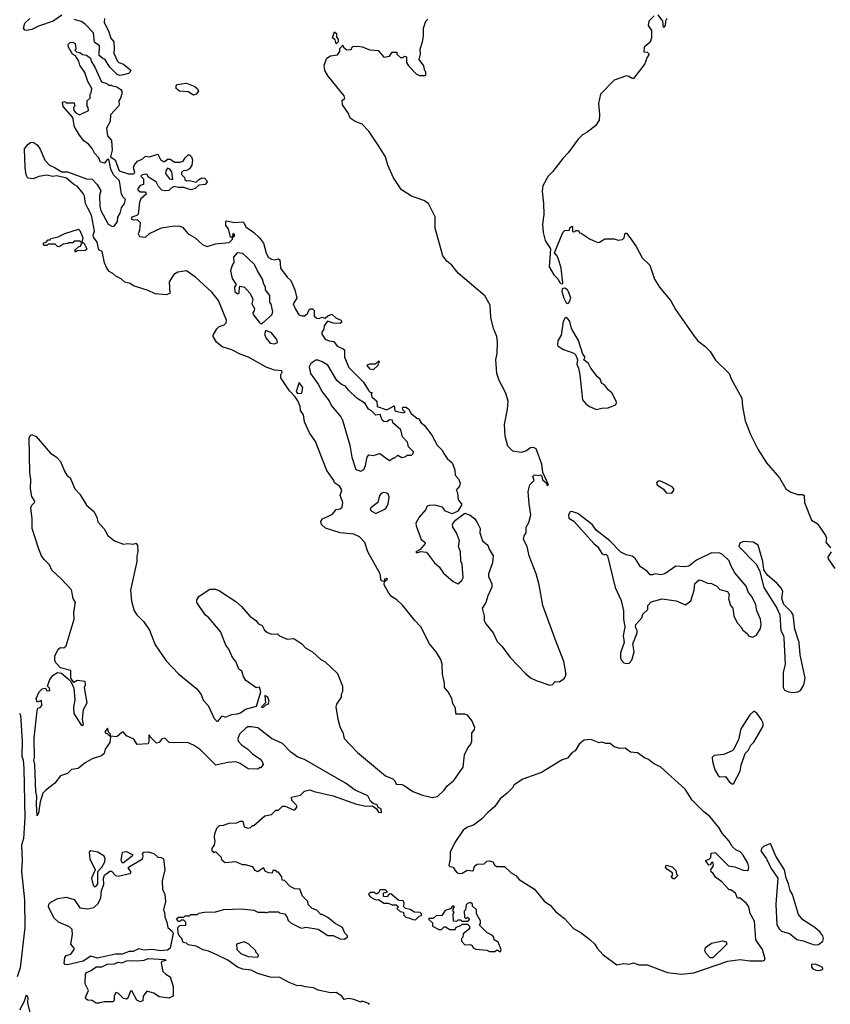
# Model space of a CAD drawing. Extents: x 2494118 to 2687960, y 757339 to 915227.
# Tile 36 of 256: x 2530007 to 2535922, y 831535 to 838716. Entities that reach past the tile are written whole.
import ezdxf

# ---------------------------------------------------------------- set-up
doc = ezdxf.new("R2010")
doc.units = 0

msp = doc.modelspace()

# ---------------------------------------------------------------- linework, layer by layer
at = {"layer": '0CON20XD'}
for points in [[(2530315, 838750), (2530250, 838705), (2530145, 838670), (2530095, 838643.8), (2530055, 838637.5), (2530045, 838640), (2530033.8, 838655), (2530045, 838690), (2530080, 838725)], [(2530735, 838310), (2530717, 838317), (2530665, 838370), (2530628.3, 838428.3), (2530615, 838430), (2530587.5, 838455), (2530590, 838525), (2530553, 838553), (2530545, 838620), (2530482.5, 838685), (2530455, 838702.5), (2530405, 838717.5)], [(2530626.7, 838725), (2530622.5, 838695), (2530655.9, 838635.9), (2530671.7, 838581.7), (2530693.3, 838555), (2530697, 838503), (2530693, 838473), (2530720, 838415), (2530730, 838405), (2530765, 838392.5), (2530820, 838345), (2530800, 838325), (2530765, 838313.8), (2530735, 838310)], [(2530742.5, 838145), (2530730, 838125), (2530732.5, 838095), (2530727.5, 838085), (2530668.3, 838021.7), (2530667.5, 837975), (2530640, 837925), (2530648.3, 837868.3), (2530676.1, 837836.1), (2530682.5, 837765), (2530670, 837715), (2530702.5, 837695), (2530733.3, 837613.3), (2530801.7, 837591.7), (2530837, 837593), (2530847.5, 837602.5), (2530836.7, 837635), (2530845, 837657.5), (2530867.5, 837685), (2530900.7, 837699.3), (2530925, 837720), (2530955, 837716), (2531015, 837736.7), (2531035, 837696.7), (2531055, 837683.3), (2531067, 837683), (2531085, 837700), (2531105, 837700), (2531138.3, 837678.3), (2531175, 837677.5), (2531200, 837685), (2531215, 837710), (2531235, 837730), (2531245, 837730), (2531260, 837715), (2531267.5, 837695), (2531262.5, 837655), (2531245, 837627.5), (2531225, 837617.5), (2531200, 837615), (2531188.3, 837601.7), (2531188.3, 837588.3), (2531210, 837565), (2531211.7, 837551.7), (2531225, 837540), (2531245, 837542.5), (2531295, 837532.5), (2531310.7, 837549.3), (2531335, 837562.5), (2531355, 837560), (2531377, 837537), (2531360, 837515), (2531315, 837510), (2531287.5, 837485), (2531255, 837476.2), (2531205, 837492.5), (2531162.7, 837492.7), (2531135, 837500), (2531112, 837488), (2531095, 837470), (2531065, 837468.8), (2531043.8, 837473.8), (2531019.3, 837499.3), (2531003, 837533), (2530947, 837567), (2530935, 837590), (2530900, 837585), (2530890, 837575), (2530900, 837565), (2530910, 837555), (2530910, 837515), (2530885, 837507.5), (2530870, 837485), (2530870, 837475), (2530885, 837460), (2530925, 837460), (2530930, 837445), (2530891.2, 837408.8), (2530880, 837385), (2530872.5, 837297.5), (2530861.7, 837288.3), (2530823.9, 837276.1), (2530820, 837265), (2530835, 837257.5), (2530865, 837260), (2530887, 837237), (2530881.7, 837178.3), (2530872.5, 837155), (2530880, 837135), (2530925, 837130), (2530953, 837157), (2531040.7, 837199.3), (2531135, 837212.5), (2531175, 837210), (2531195, 837202.5), (2531236.7, 837155), (2531286.7, 837125), (2531342.5, 837075), (2531375, 837062.5), (2531435, 837082.5), (2531535, 837092.5), (2531560, 837115), (2531560, 837130), (2531568.3, 837131.7), (2531577.5, 837145), (2531563, 837157), (2531560, 837130), (2531545, 837130), (2531531.7, 837191.7), (2531510, 837215), (2531510, 837245), (2531515, 837250), (2531575, 837237.5), (2531635, 837241.2), (2531645, 837232.5), (2531656.7, 837205), (2531715, 837163.8), (2531756, 837125), (2531785.8, 837085.8), (2531804.3, 837014.3), (2531821.9, 836981.9), (2531845, 836969.2), (2531865, 836966), (2531895, 836973.3), (2531905.8, 836965.8), (2531908.9, 836905), (2531959.7, 836839.7), (2531986, 836815), (2532015.7, 836745), (2532028.8, 836685), (2532003.3, 836645), (2532018.6, 836605), (2532044.3, 836564.3), (2532065, 836555.8), (2532085, 836556), (2532105, 836570), (2532123.6, 836606.4), (2532143, 836607), (2532156.7, 836595), (2532156.7, 836555), (2532175, 836538.8), (2532192.5, 836537.5), (2532215, 836546.7), (2532235, 836540), (2532255, 836557.5), (2532285, 836567.5), (2532315, 836540), (2532348.3, 836528.3), (2532358.3, 836518.3), (2532345, 836500), (2532296.2, 836503.8), (2532251.7, 836518.3), (2532227.5, 836482.5), (2532225, 836460), (2532212, 836438), (2532212.5, 836422.5), (2532236.4, 836386.4), (2532265, 836373.3), (2532300, 836370), (2532324.2, 836334.2), (2532367, 836317), (2532377.3, 836307.3), (2532376.7, 836255), (2532409.3, 836179.3), (2532513.3, 836075), (2532555, 836010), (2532565, 836000), (2532578.3, 835998.3), (2532572.5, 835987.5), (2532576.7, 835965), (2532613.3, 835935), (2532616.2, 835896.2), (2532685, 835870), (2532740, 835900), (2532745, 835862.5), (2532805, 835850), (2532820, 835855), (2532801.7, 835871.7), (2532800, 835885), (2532805, 835890), (2532825, 835890), (2532845, 835877.5), (2532863.6, 835843.6), (2532905, 835810), (2532920, 835805), (2532937.5, 835775), (2532959.3, 835759.3), (2533013.3, 835685), (2533053.9, 835613.9), (2533092.5, 835575), (2533101.7, 835551.7), (2533127, 835517), (2533162.5, 835485), (2533183, 835433), (2533183.6, 835393.6), (2533208.3, 835368.3), (2533220, 835335), (2533217, 835313), (2533192.5, 835285), (2533202.5, 835265), (2533207.5, 835215), (2533230, 835185), (2533230, 835175), (2533205, 835131.2), (2533161.7, 835111.7), (2533115, 835132.5), (2533091.7, 835161.7), (2533035, 835176.7), (2532995, 835173.3), (2532977.5, 835165), (2532970, 835145), (2532921.7, 835088.3), (2532898, 835045), (2532900, 835025), (2532936.2, 834926.2), (2532963.3, 834905), (2532966.2, 834895), (2532928.3, 834851.7), (2532897.5, 834835), (2532905, 834827.5), (2532935, 834837.5), (2532975, 834832.5), (2533033.3, 834755), (2533067.5, 834725), (2533100.5, 834680.5), (2533169.3, 834619.3), (2533205, 834602.5), (2533232.5, 834625), (2533242.5, 834645), (2533236.7, 834745), (2533227, 834767), (2533223.3, 834835), (2533210, 834875), (2533216.7, 834915), (2533193.3, 834975), (2533166.7, 835015), (2533164.1, 835035.9), (2533186.7, 835065), (2533255, 835117.5), (2533295, 835102.5), (2533327.5, 835075), (2533345, 835050), (2533367.5, 835005), (2533363.6, 834973.6), (2533383.3, 834915), (2533422.5, 834885), (2533432.5, 834855), (2533462.5, 834805), (2533457.5, 834755), (2533427.5, 834675), (2533427.5, 834655), (2533451.7, 834601.7), (2533451.7, 834578.3), (2533422.5, 834515), (2533407.5, 834465), (2533382.5, 834425), (2533396.7, 834365), (2533396.7, 834335), (2533409.3, 834309.3), (2533462.5, 834245), (2533491.2, 834181.2), (2533525, 834147.5), (2533586.2, 834065), (2533698.3, 833948.3), (2533735, 833917.5), (2533775, 833897.5), (2533876.4, 833863.6), (2533895, 833866.7), (2533915, 833890), (2533945, 833887.5), (2533982.5, 833915), (2533992.5, 833935), (2533992.5, 833955), (2533978, 834035), (2533915, 834197.5), (2533824.3, 834445), (2533797.1, 834595), (2533775.8, 834675), (2533724, 834805), (2533710, 834875), (2533682.5, 834925), (2533688.3, 834951.7), (2533702.5, 834975), (2533702.5, 835015), (2533721.7, 835048.3), (2533736.7, 835105), (2533723.3, 835185), (2533717.5, 835275), (2533730, 835325), (2533760, 835355), (2533750, 835385), (2533763.6, 835396.4), (2533795, 835392.5), (2533807, 835397), (2533816.7, 835386.7), (2533820.7, 835360.7), (2533848.3, 835338.3), (2533855, 835320), (2533866.7, 835325), (2533823.3, 835413.3), (2533817.5, 835475), (2533775, 835586.2), (2533755, 835596), (2533735, 835593.3), (2533699.5, 835570.5), (2533665, 835558.8), (2533605, 835570), (2533568.6, 835605), (2533548.8, 835678.8), (2533543.8, 835765), (2533566.5, 835875), (2533570.5, 835935), (2533553.3, 835993.3), (2533506.2, 836085), (2533488.2, 836135), (2533481.5, 836235), (2533491.1, 836285), (2533494.6, 836364.6), (2533488.9, 836405), (2533464.7, 836464.7), (2533445.7, 836545), (2533439.2, 836635), (2533401.7, 836701.7), (2533206.7, 836866.7), (2533161.2, 836925), (2533123.8, 836955), (2533094.6, 836994.6), (2533039.2, 837195), (2533038.1, 837278.1), (2532988.8, 837375), (2532955, 837397.1), (2532865, 837428.6), (2532794, 837475), (2532735, 837563.3), (2532693.3, 837655), (2532676.7, 837715), (2532626.7, 837795), (2532555, 837902.5), (2532505, 837953.3), (2532454.1, 837974.1), (2532419.3, 837999.3), (2532405, 838032.5), (2532362.5, 838095), (2532360, 838130), (2532378.3, 838141.7), (2532375, 838160), (2532257.5, 838305), (2532232.5, 838345), (2532227.5, 838385), (2532247.5, 838435), (2532275, 838452.5), (2532325, 838460), (2532342.5, 838485), (2532343, 838507), (2532365, 838530), (2532370, 838515), (2532395, 838497.5), (2532425, 838500), (2532435, 838520), (2532475, 838522.5), (2532505, 838518.8), (2532563, 838497), (2532621.7, 838491.7), (2532665, 838442.5), (2532705, 838450), (2532725, 838480), (2532758.3, 838478.3), (2532760, 838465), (2532785, 838440), (2532805, 838440), (2532815, 838450), (2532830, 838445), (2532830, 838405), (2532845, 838380), (2532900.7, 838320.7), (2532925, 838310), (2532965, 838310), (2532970, 838315), (2532970, 838335), (2532962.5, 838342.5), (2532955, 838380), (2532922.5, 838425), (2532932.5, 838465), (2532928.3, 838501.7), (2532946.7, 838555), (2532952.5, 838595), (2532952.5, 838655), (2532970, 838705), (2532985, 838720)], [(2534637.5, 838745), (2534597.5, 838705), (2534593.6, 838673.6), (2534617, 838637), (2534617.5, 838585), (2534608.3, 838551.7), (2534562.5, 838515), (2534561.7, 838481.7), (2534585, 838480), (2534600, 838465), (2534583, 838437), (2534568.8, 838395), (2534485, 838287.5), (2534475, 838286.7), (2534452.7, 838302.7), (2534435, 838306), (2534345, 838276), (2534245, 838172.5), (2534231.2, 838105), (2534238.8, 838025), (2534235.8, 837984.2), (2534208.3, 837941.7), (2534146.7, 837895), (2534114.4, 837875.6), (2534081.2, 837845), (2534010, 837745), (2533970, 837705), (2533895, 837606.7), (2533863.8, 837575), (2533824, 837505), (2533818.8, 837465), (2533830, 837375), (2533830.8, 837295), (2533822, 837225), (2533827.5, 837165), (2533842, 837105), (2533880, 837045), (2533869.2, 836915), (2533905, 836856.7), (2533936.7, 836825), (2533945, 836802.5), (2533955, 836792.5), (2533965, 836790), (2533970, 836795), (2533958, 836905), (2533935.9, 836975.9), (2533925, 837000), (2533910, 837015), (2533970, 837165), (2533985, 837180), (2534018.3, 837181.7), (2534021.7, 837198.3), (2534035, 837210), (2534040, 837205), (2534041.7, 837171.7), (2534055, 837170), (2534065, 837180), (2534085, 837180), (2534091.7, 837161.7), (2534105, 837160), (2534170, 837115), (2534225, 837092.5), (2534237, 837093), (2534277, 837117), (2534345, 837117.5), (2534375, 837107.5), (2534405, 837113.3), (2534417.5, 837125), (2534425, 837160), (2534435, 837160), (2534458.3, 837128.3), (2534505, 837061.2), (2534550.2, 836980.2), (2534603.8, 836925), (2534640, 836825), (2534675.5, 836765.5), (2534757.1, 836665), (2534792.4, 836602.4), (2534928.5, 836408.5), (2534955, 836374), (2535007.5, 836335), (2535045, 836296), (2535085, 836233.8), (2535184, 836135), (2535201.7, 836091.7), (2535276.9, 835955), (2535280.6, 835895), (2535301.3, 835791.3), (2535342.5, 835685)], [(2534730, 838725), (2534720, 838705), (2534717.5, 838675), (2534705, 838660), (2534700, 838705), (2534665, 838752.5)], [(2532315, 838540), (2532308.3, 838568.3), (2532290, 838585), (2532305, 838627.5), (2532317.5, 838615), (2532318.3, 838588.3), (2532330, 838575), (2532330, 838555), (2532315, 838540)], [(2531925, 833436.2), (2531845, 833473.8), (2531745, 833551.2), (2531695, 833560), (2531672, 833558), (2531659.5, 833550.5), (2531610, 833505), (2531597.5, 833475), (2531600, 833455), (2531626.7, 833425), (2531671.2, 833395), (2531705, 833361.2), (2531760, 833325), (2531776.7, 833305), (2531782.5, 833285), (2531765, 833260), (2531755, 833260), (2531745, 833250), (2531675, 833252.5), (2531615, 833292.5), (2531585, 833302.5), (2531525, 833300), (2531438.3, 833278.3), (2531325, 833391.2), (2531275.7, 833425.7), (2531235, 833442), (2531097.5, 833445), (2531065, 833476.7), (2531045, 833472), (2531025, 833445.8), (2531005, 833440.6), (2530960, 833485), (2530955, 833500), (2530950, 833495), (2530950, 833455), (2530943.3, 833435), (2530865, 833431.2), (2530839.3, 833469.3), (2530785, 833492.5), (2530765, 833520), (2530755, 833520), (2530715, 833486.7), (2530670, 833490), (2530670, 833505), (2530658.3, 833518.3), (2530648.3, 833548.3), (2530642.5, 833542.5), (2530630, 833525), (2530630, 833515), (2530648.3, 833508.3), (2530670, 833485), (2530663.8, 833445), (2530630, 833395), (2530623.3, 833365), (2530602.7, 833347.3), (2530536.7, 833325), (2530485, 833296), (2530434.2, 833255.8), (2530385, 833247.5), (2530355, 833218.1), (2530305, 833200.8), (2530262.6, 833147.4), (2530194, 833095), (2530176.7, 833075), (2530157, 833013), (2530145, 832930), (2530135, 832910), (2530128.6, 832995), (2530132.7, 833052.7), (2530123.9, 833085), (2530117.5, 833285), (2530110.5, 833315), (2530115.4, 833335), (2530112.6, 833477.4), (2530133.9, 833676.1), (2530140, 833695), (2530155, 833700), (2530167.5, 833715), (2530165, 833750), (2530135, 833740), (2530127.5, 833765), (2530150, 833815), (2530170, 833835), (2530195, 833840), (2530205, 833822.5), (2530227.5, 833825), (2530225, 833840), (2530210, 833855), (2530227.5, 833905), (2530250, 833935), (2530283.6, 833956.4), (2530310.7, 833950.7), (2530360, 833910), (2530380, 833890), (2530401.7, 833841.7), (2530410, 833755), (2530398.3, 833701.7), (2530401.2, 833655), (2530452.5, 833575), (2530465, 833567.5), (2530472.5, 833575), (2530466.2, 833615), (2530473.6, 833686.4), (2530498.8, 833735), (2530480, 833845), (2530487.5, 833865), (2530485, 833890), (2530425, 833896), (2530401.7, 833881.7), (2530380, 833915), (2530379.3, 833969.3), (2530305, 833990), (2530270, 834025), (2530262.5, 834045), (2530263.8, 834075), (2530287.5, 834125), (2530305, 834137.5), (2530330, 834135), (2530345, 834150), (2530403.8, 834345), (2530402.5, 834395), (2530413.3, 834465), (2530396.2, 834495), (2530385, 834557.5), (2530309.3, 834639.3), (2530240.7, 834700.7), (2530225, 834740), (2530185, 834780), (2530166.4, 834806.4), (2530146.7, 834855), (2530097.1, 835005), (2530097.1, 835075), (2530088.5, 835155), (2530094.6, 835175.4), (2530115.8, 835194.2), (2530118, 835205), (2530095, 835240), (2530085.6, 835295), (2530087.9, 835362.1), (2530081.3, 835415), (2530075.8, 835664.2), (2530085, 835686.7), (2530095, 835690), (2530126, 835676), (2530228.3, 835558.3), (2530276.2, 835525), (2530303.8, 835495), (2530333, 835423), (2530351.2, 835395), (2530374.1, 835374.1), (2530408.8, 835295), (2530446.2, 835255), (2530495, 835176.7), (2530548.8, 835128.8), (2530568.8, 835088.8), (2530576.7, 835055), (2530623.6, 835003.6), (2530650, 834955), (2530697.5, 834915), (2530765, 834890), (2530795, 834896.2), (2530835, 834891.2), (2530850, 834895), (2530855, 834897.5), (2530866.2, 834885), (2530870, 834835), (2530861.2, 834805), (2530861.4, 834765), (2530814.3, 834555), (2530822, 834475), (2530842, 834405), (2530862, 834375), (2530912, 834325), (2530953.2, 834263.2), (2530995, 834156.2), (2531075, 834041.2), (2531166.7, 833945), (2531298.8, 833835), (2531330, 833795), (2531345, 833752.5), (2531382.5, 833715), (2531425, 833620), (2531445, 833600), (2531455, 833600), (2531485, 833640), (2531505, 833630), (2531555, 833648.8), (2531595, 833653.3), (2531618.3, 833661.7), (2531655, 833688), (2531735, 833710), (2531767, 833813), (2531757.5, 833847.5), (2531733, 833843), (2531657, 833897), (2531640, 833925), (2531627.5, 833965), (2531605, 833980), (2531583.3, 834035), (2531558.8, 834065), (2531532.5, 834125), (2531510, 834155), (2531473.3, 834255), (2531386.2, 834355), (2531360, 834375), (2531298.8, 834465), (2531298.8, 834485), (2531317.3, 834512.7), (2531395, 834562.5), (2531435, 834563.3), (2531465, 834550), (2531584.1, 834474.1), (2531625, 834436.7), (2531685, 834366), (2531730, 834335), (2531749.5, 834309.5), (2531775, 834297.5), (2531794, 834265), (2531815, 834246.2), (2531845, 834233.8), (2531887, 834237), (2531903, 834223), (2531958.3, 834198.3), (2532005, 834202.5), (2532015, 834197.5), (2532065, 834163.3), (2532092.5, 834135), (2532142.5, 834105), (2532205, 834050), (2532235, 834032.5), (2532325, 833947.5), (2532363.3, 833855), (2532362.5, 833815), (2532352.5, 833795), (2532352.5, 833775), (2532318.8, 833725), (2532313.8, 833705), (2532328, 833615), (2532346, 833555), (2532365, 833517.5), (2532373.9, 833473.9), (2532470.6, 833370.6), (2532675, 833202), (2532729.2, 833179.2), (2532743.3, 833165), (2532755, 833140), (2532795, 833138.8), (2532812, 833132), (2532875, 833087.5), (2532945, 833060), (2533016.1, 833043.9), (2533055, 833050), (2533103.9, 833096.1), (2533125, 833127.5), (2533175, 833167.5), (2533242.5, 833265), (2533252.5, 833355), (2533277.5, 833405), (2533298.3, 833431.7), (2533306.7, 833455), (2533307, 833513), (2533325, 833540), (2533327.5, 833555), (2533306.7, 833605), (2533275, 833643.3), (2533255, 833652.5), (2533195, 833652.5), (2533189.3, 833659.3), (2533186.7, 833695), (2533168.3, 833728.3), (2533160, 833765), (2533133.6, 833813.6), (2533107.5, 833845), (2533107.5, 833875), (2533092.5, 833945), (2533090, 834015), (2533079.5, 834049.5), (2533046.7, 834105), (2532996.7, 834165), (2532935, 834287.5), (2532890, 834335), (2532803.3, 834445), (2532760, 834485), (2532720.5, 834510.5), (2532700, 834535), (2532667.5, 834595), (2532670, 834620), (2532690, 834635), (2532685, 834640), (2532670, 834635), (2532670, 834620), (2532643.9, 834623.9), (2532636, 834675), (2532546.2, 834835), (2532525, 834903.3), (2532487.5, 834945), (2532445, 834964), (2532345, 834974.2), (2532238.1, 835008.1), (2532208.8, 835035), (2532204.2, 835055.8), (2532216.2, 835075), (2532289.7, 835110.3), (2532315, 835144.3), (2532345, 835150), (2532359.2, 835160.8), (2532365.9, 835195.9), (2532346.2, 835245), (2532357, 835287), (2532340, 835315), (2532305, 835337.5), (2532298.8, 835355), (2532247.3, 835427.3), (2532165, 835640), (2532122.3, 835702.3), (2532084.2, 835784.2), (2532077.5, 835835), (2532056.2, 835865), (2532053.3, 835895), (2532035.9, 835935.9), (2532016.2, 835966.2), (2531975, 836010), (2531912, 836105), (2531912, 836125), (2531922.5, 836145), (2531920, 836155), (2531865, 836160), (2531805, 836182), (2531675.6, 836255.6), (2531615, 836275.8), (2531555, 836308.8), (2531485, 836330.6), (2531443.8, 836365), (2531417.5, 836405), (2531417.5, 836415), (2531445, 836462.5), (2531461.7, 836478.3), (2531499.3, 836490.7), (2531512.5, 836505), (2531516.1, 836523.9), (2531458.3, 836668.3), (2531410, 836730), (2531288.8, 836838.8), (2531223.6, 836883.6), (2531160, 836875), (2531131.2, 836858.8), (2531096.7, 836805), (2531101.7, 836718.3), (2531075, 836710), (2530995, 836716), (2530945, 836741.2), (2530837.5, 836775), (2530813.3, 836793.3), (2530775, 836802), (2530747.3, 836827.3), (2530707.5, 836845), (2530687.5, 836865), (2530660.3, 836880.3), (2530643.6, 836903.6), (2530625, 836942.5), (2530607.5, 837025), (2530585, 837037.5), (2530573.3, 837093.3), (2530545, 837130), (2530543.3, 837145), (2530552.5, 837175), (2530529.8, 837289.8), (2530505, 837342.5), (2530487.5, 837375), (2530479.1, 837429.1), (2530469.4, 837449.4), (2530429.8, 837499.8), (2530401.2, 837515), (2530349.4, 837559.4), (2530277.3, 837577.3), (2530245, 837573.1), (2530205, 837581.9), (2530147.1, 837572.9), (2530105, 837556.7), (2530065, 837560), (2530054.2, 837585), (2530046, 837635), (2530042.9, 837775), (2530065, 837806.7), (2530085, 837820), (2530105, 837823.3), (2530135, 837802.5), (2530155, 837772.5), (2530191.4, 837691.4), (2530224.2, 837654.2), (2530266.8, 837636.8), (2530315, 837606.7), (2530355, 837607.5), (2530495, 837556.2), (2530535, 837552.5), (2530572.5, 837515), (2530598.8, 837468.8), (2530590, 837435), (2530591.2, 837355), (2530598.8, 837325), (2530652.5, 837225), (2530685, 837207.5), (2530698.3, 837211.7), (2530720, 837245), (2530724, 837275), (2530740, 837305), (2530750, 837345), (2530772.5, 837375), (2530780, 837405), (2530761.7, 837421.7), (2530748.8, 837445), (2530735, 837540), (2530692.5, 837585), (2530672.5, 837625), (2530658.3, 837698.3), (2530645, 837697.5), (2530625, 837670), (2530597, 837677), (2530585, 837710), (2530551.7, 837741.7), (2530536.1, 837776.1), (2530508, 837808), (2530475, 837832.5), (2530444.2, 837874.2), (2530406.7, 837935), (2530393.6, 838003.6), (2530323, 838083), (2530320, 838115), (2530335, 838120), (2530345, 838110), (2530405, 838110), (2530410, 838085), (2530400, 838075), (2530402.5, 838055), (2530417, 838037), (2530443.6, 838023.6), (2530510, 838055), (2530507, 838077), (2530500, 838085), (2530500, 838125), (2530520, 838145), (2530520, 838175), (2530527.5, 838182.5), (2530533.3, 838215), (2530503.3, 838265), (2530481.7, 838331.7), (2530446.7, 838385), (2530437.5, 838415), (2530413, 838453), (2530392.5, 838465), (2530362.5, 838515), (2530360, 838535), (2530375, 838550), (2530395, 838552.5), (2530411.7, 838541.7), (2530417.5, 838502.5), (2530410, 838495), (2530421.7, 838481.7), (2530445, 838477.5), (2530465, 838462.5), (2530495, 838456.7), (2530522.5, 838435), (2530527.5, 838415), (2530555, 838370), (2530603.6, 838263.6), (2530641.7, 838251.7), (2530655, 838240), (2530675, 838240), (2530683, 838233), (2530715, 838227.5), (2530745, 838207.5), (2530752.5, 838195), (2530753.3, 838175), (2530742.5, 838145)], [(2531275, 838166.7), (2531235, 838191.2), (2531172.5, 838195), (2531147.5, 838215), (2531147.5, 838235), (2531155, 838242.5), (2531225, 838252.5), (2531285, 838230), (2531305, 838212.5), (2531312.5, 838195), (2531295, 838173.3), (2531275, 838166.7)], [(2531125, 837550), (2531116.2, 837606.2), (2531102.5, 837625), (2531085, 837632.5), (2531072.5, 837615), (2531070, 837595), (2531100, 837555), (2531125, 837550)], [(2530295, 837060), (2530281.7, 837061.7), (2530265, 837080), (2530215, 837080), (2530205, 837070), (2530185, 837070), (2530180, 837075), (2530181.7, 837088.3), (2530198.3, 837091.7), (2530215, 837110), (2530228.3, 837111.7), (2530235, 837120), (2530287, 837133), (2530335, 837157.5), (2530435, 837187.5), (2530445, 837180), (2530466.7, 837125), (2530460, 837090), (2530445, 837100), (2530405, 837100), (2530395, 837090), (2530365, 837090), (2530357, 837083), (2530325, 837080), (2530295, 837060)], [(2530415, 837020), (2530410, 837035), (2530435, 837060), (2530450, 837065), (2530460, 837090), (2530475, 837090), (2530497.5, 837045), (2530495, 837040), (2530485, 837032.5), (2530425, 837030), (2530415, 837020)], [(2531775, 836500), (2531845.9, 836564.1), (2531853.3, 836585), (2531842.5, 836642.5), (2531832.5, 836655), (2531833.3, 836705), (2531800, 836745), (2531800, 836765), (2531787.5, 836787.5), (2531778.8, 836825), (2531741.2, 836885), (2531721.2, 836931.2), (2531635, 837011.2), (2531593, 837017), (2531566.7, 836985), (2531570, 836945), (2531557.5, 836925), (2531546.1, 836883.9), (2531558.1, 836828.1), (2531587.5, 836785), (2531574.1, 836765.9), (2531576.7, 836735), (2531595, 836716.7), (2531609.3, 836720.7), (2531610, 836765), (2531615, 836772.5), (2531646.7, 836765), (2531688.8, 836718.8), (2531708.3, 836678.3), (2531700, 836645), (2531720.7, 836610.7), (2531717.7, 836592.3), (2531708.3, 836581.7), (2531710, 836565), (2531755, 836510), (2531765, 836500), (2531775, 836500)], [(2534005, 836647.5), (2534015, 836652.5), (2534027.5, 836685), (2534015, 836727.5), (2534005, 836746.7), (2533985, 836757.5), (2533973, 836757), (2533965, 836750), (2533963.8, 836735), (2533976.7, 836685), (2533995, 836652.5), (2534005, 836647.5)], [(2534215, 835873.8), (2534255, 835883.3), (2534300, 835885), (2534355, 835907.5), (2534363.3, 835925), (2534327.5, 835995), (2534303.3, 836013.3), (2534275, 836052.5), (2534253.6, 836063.6), (2534242.5, 836095), (2534222, 836112), (2534173.9, 836173.9), (2534158.3, 836208.3), (2534122.5, 836235), (2534132.5, 836255), (2534116.7, 836276.7), (2534085, 836377.5), (2534034.4, 836464.4), (2534022, 836515), (2534005, 836540), (2533995, 836543.3), (2533985, 836537.5), (2533972.5, 836515), (2533958, 836415), (2533934, 836375), (2533932, 836345), (2533936.7, 836335), (2533975, 836310), (2534050, 836285), (2534065, 836270), (2534077.5, 836235), (2534071.2, 836205), (2534083.8, 836175), (2534093.3, 836125), (2534114.1, 835944.1), (2534137.5, 835915), (2534164.2, 835894.2), (2534215, 835873.8)], [(2531865, 836352.5), (2531887, 836363), (2531882.5, 836385), (2531845, 836433.3), (2531801.7, 836448.3), (2531792.5, 836425), (2531802.5, 836395), (2531835, 836357.5), (2531865, 836352.5)], [(2532495, 835422.5), (2532517.5, 835435), (2532530, 835465), (2532542.5, 835525), (2532555, 835542.5), (2532585, 835537.5), (2532635, 835552.5), (2532705, 835502.5), (2532735, 835520), (2532745, 835520), (2532765, 835540), (2532795, 835522.5), (2532825, 835530), (2532835, 835540), (2532865, 835540), (2532878.3, 835551.7), (2532880, 835565), (2532845, 835600), (2532837.5, 835635), (2532800, 835675), (2532787.5, 835725), (2532730, 835775), (2532726.4, 835796.4), (2532705, 835797.5), (2532685, 835783.3), (2532665, 835786.7), (2532652.5, 835795), (2532636.7, 835836.7), (2532605, 835832.5), (2532575, 835862.5), (2532552.5, 835875), (2532528.3, 835918.3), (2532465.9, 835955.9), (2532405, 836013.3), (2532384, 836044), (2532355, 836056.2), (2532321.2, 836085), (2532256.1, 836196.1), (2532215, 836222), (2532185, 836233.3), (2532167, 836233), (2532130.7, 836209.3), (2532120, 836185), (2532130, 836135), (2532185, 836057.5), (2532212.9, 836002.9), (2532265, 835937.5), (2532281.2, 835901.2), (2532350.5, 835820.5), (2532363.3, 835796.7), (2532416.7, 835613.3), (2532431.2, 835525), (2532460, 835435), (2532495, 835422.5)], [(2532585, 836162.5), (2532565, 836167.5), (2532543.3, 836195), (2532545, 836200), (2532562.7, 836207.3), (2532602.5, 836207.5), (2532628.3, 836228.3), (2532630, 836215), (2532621.7, 836208.3), (2532620, 836195), (2532585, 836162.5)], [(2532035, 835990), (2532065, 835992.5), (2532073.8, 836035), (2532045, 836070), (2532023.6, 836003.6), (2532035, 835990)], [(2535342.5, 835685), (2535393.8, 835583.8), (2535455.7, 835485), (2535550.6, 835375), (2535597.8, 835295), (2535635, 835271.2), (2535685, 835254.5), (2535722.5, 835252.5), (2535731.4, 835245), (2535732.5, 835195), (2535784.2, 835065), (2535825, 835040.8), (2535841.7, 835021.7), (2535888, 834955), (2535894, 834935), (2535890, 834905), (2535924.2, 834864.2)], [(2534765, 835263.3), (2534780, 835285), (2534780, 835295), (2534768.8, 835308.8), (2534695, 835346.7), (2534675, 835353.3), (2534660.7, 835349.3), (2534653.9, 835336.1), (2534657.5, 835325), (2534705, 835292.5), (2534725, 835266.7), (2534765, 835263.3)], [(2532605, 835113.8), (2532675, 835150), (2532686.8, 835163.2), (2532696.2, 835185), (2532702.9, 835235), (2532695.6, 835255), (2532685, 835264.2), (2532665, 835269.2), (2532645, 835261.2), (2532632.9, 835245), (2532620, 835195), (2532568.8, 835155), (2532563.8, 835145), (2532571.2, 835135), (2532605, 835113.8)], [(2534435, 834020), (2534455, 834023.3), (2534473.3, 834045), (2534491.2, 834105), (2534481.2, 834165), (2534512.5, 834245), (2534511.7, 834261.7), (2534500, 834285), (2534502.5, 834305), (2534547.5, 834355), (2534555, 834380), (2534590, 834415), (2534590, 834445), (2534615, 834470), (2534695, 834492.5), (2534797, 834477), (2534865, 834447.5), (2534905, 834477.5), (2534928, 834555), (2534932.5, 834605), (2534965, 834630), (2534985, 834626.7), (2535025, 834606.7), (2535055, 834603.8), (2535094.3, 834584.3), (2535115, 834560), (2535172.5, 834545), (2535183.3, 834525), (2535180, 834495), (2535193, 834443), (2535210, 834425), (2535217.5, 834365), (2535243.9, 834313.9), (2535272.5, 834285), (2535283.6, 834263.6), (2535315, 834240), (2535325, 834222.5), (2535355, 834212.5), (2535383, 834227), (2535413.3, 834275), (2535416.7, 834305), (2535413.3, 834345), (2535386.2, 834405), (2535378, 834448), (2535348.3, 834508.3), (2535325, 834537.5), (2535307.5, 834585), (2535225, 834682.5), (2535196.2, 834736.2), (2535185, 834770), (2535135, 834816.7), (2535115, 834825.8), (2535055, 834827.7), (2534945.7, 834775), (2534888.7, 834731.3), (2534855, 834725.6), (2534795, 834731.1), (2534715.6, 834674.4), (2534685, 834668), (2534645, 834676), (2534625, 834667.5), (2534608.3, 834668.3), (2534586.7, 834695), (2534535.8, 834725.8), (2534501.2, 834785), (2534475, 834802.5), (2534432.7, 834812.7), (2534393.5, 834833.5), (2534312.5, 834915), (2534213.5, 834993.5), (2534185, 835035.6), (2534080, 835115), (2534035, 835128.8), (2534023.6, 835126.4), (2534012.5, 835105), (2534015, 835080), (2534050, 835060), (2534196.1, 834896.1), (2534225, 834872.5), (2534255, 834822.5), (2534275, 834812.5), (2534285, 834817.5), (2534297, 834807), (2534352.5, 834575), (2534395, 834480), (2534413.3, 834405), (2534413.6, 834346.4), (2534422.5, 834285), (2534410, 834225), (2534416.7, 834175), (2534391.7, 834098.3), (2534390, 834065), (2534396.4, 834046.4), (2534416.4, 834026.4), (2534435, 834020)], [(2535645, 833808.8), (2535685, 833814), (2535703.8, 833825), (2535729.2, 833865), (2535739.2, 833915), (2535702, 834085), (2535695.6, 834175), (2535662.4, 834272.4), (2535650, 834375), (2535637.8, 834395), (2535581.8, 834451.8), (2535568.7, 834495), (2535574.6, 834545), (2535565, 834567.1), (2535535, 834604.3), (2535464.4, 834664.4), (2535438, 834705), (2535429.4, 834765), (2535395.8, 834885), (2535360, 834905), (2535288.7, 834911.3), (2535261.7, 834898.3), (2535253.6, 834873.6), (2535380, 834745), (2535405, 834700), (2535436.2, 834575), (2535511.2, 834455), (2535532.5, 834425), (2535553.8, 834375), (2535560.7, 834260.7), (2535580, 834225), (2535583.3, 834205), (2535592.5, 834015), (2535576.7, 833955), (2535577.5, 833845), (2535587, 833827), (2535620, 833815), (2535645, 833808.8)], [(2535928, 834835), (2535904.2, 834795.8), (2535906.7, 834785), (2535955, 834713.3)], [(2531775, 833700), (2531785, 833702.5), (2531801.7, 833718.3), (2531820, 833725), (2531827.5, 833745), (2531817.5, 833775), (2531795, 833787.5), (2531800, 833735), (2531772.5, 833705), (2531775, 833700)], [(2530005, 833657.5), (2530012.5, 833645), (2530024.2, 833455), (2530021.5, 833345), (2530031.1, 833315), (2530037.1, 833255), (2530045.3, 832895), (2530035.6, 832745), (2530020, 832695), (2530026, 832585), (2530020, 832505), (2530042.3, 832297.7), (2530044.4, 832095), (2530009.8, 831800.2), (2529988.5, 831735)], [(2535205, 833142.5), (2535215, 833143.3), (2535263.3, 833235), (2535270.7, 833279.3), (2535300, 833365), (2535323, 833387), (2535342.5, 833425), (2535363.6, 833446.4), (2535432.5, 833565), (2535432.5, 833585), (2535416.2, 833615), (2535385, 833657.5), (2535365, 833672.5), (2535335, 833647.5), (2535275, 833552.5), (2535266.2, 833535), (2535252, 833465), (2535216, 833394), (2535205, 833383.3), (2535145, 833356.7), (2535075, 833350), (2535060, 833335), (2535062.5, 833305), (2535080, 833245), (2535102.5, 833205), (2535115, 833194), (2535157.7, 833197.7), (2535186.7, 833155), (2535205, 833142.5)], [(2534835, 831755.4), (2534925, 831764.7), (2535175, 831849.5), (2535265, 831862.5), (2535335, 831851.1), (2535425, 831852), (2535440, 831855), (2535447.5, 831865), (2535426.2, 831935), (2535378.1, 832005), (2535367.7, 832142.3), (2535338.3, 832198.3), (2535326.7, 832245), (2535309.3, 832269.3), (2535265, 832310), (2535245, 832310), (2535230, 832345), (2535195, 832370), (2535185, 832370), (2535129.3, 832429.3), (2535083.6, 832463.6), (2535068.3, 832488.3), (2535051.7, 832501.7), (2535050, 832515), (2535070, 832545), (2535068.3, 832568.3), (2535055, 832570), (2535048.3, 832551.7), (2535035, 832550), (2535010, 832585), (2535037, 832593), (2535050, 832605), (2535051.7, 832638.3), (2535081.7, 832641.7), (2535180, 832545), (2535225, 832537.5), (2535285, 832513.3), (2535315, 832510), (2535325, 832517.5), (2535328, 832535), (2535320, 832565), (2535285, 832622.5), (2535265, 832647.5), (2535231.7, 832661.7), (2535206.1, 832686.1), (2535183.8, 832725), (2535133.2, 832783.2), (2535107.5, 832825), (2535042, 832905), (2534997.9, 832937.9), (2534914, 833025), (2534864, 833105), (2534686.2, 833265), (2534631.7, 833291.7), (2534595, 833321.2), (2534565, 833334), (2534515, 833368.8), (2534464.2, 833374.2), (2534425, 833403.3), (2534385, 833400), (2534345, 833413.3), (2534315, 833436.7), (2534285, 833436.7), (2534255, 833446.7), (2534235, 833441.2), (2534175, 833466.7), (2534125, 833461.2), (2534088.3, 833431.7), (2534060, 833385), (2534037.1, 833372.9), (2534005, 833330), (2533965, 833317.5), (2533814.3, 833225.7), (2533677.1, 833177.1), (2533615, 833136.2), (2533603.3, 833115), (2533564.2, 833075.8), (2533514, 833035), (2533475, 832976.7), (2533423.3, 832935), (2533377.5, 832885), (2533318.3, 832841.7), (2533275, 832827.5), (2533242, 832805), (2533182.5, 832715), (2533147.5, 832645), (2533147, 832597), (2533138.3, 832548.3), (2533145, 832540), (2533170, 832535), (2533185, 832510), (2533200, 832495), (2533215, 832490), (2533235, 832492.5), (2533273, 832513), (2533311.7, 832508.3), (2533318.3, 832511.7), (2533322.5, 832535), (2533335, 832550), (2533345, 832556.7), (2533395, 832560), (2533415, 832580), (2533435, 832582.5), (2533460, 832575), (2533471.7, 832551.7), (2533485, 832540), (2533545, 832540), (2533593.9, 832493.9), (2533627.5, 832475), (2533652.5, 832445), (2533762.5, 832375), (2533836.7, 832285), (2533877.3, 832257.3), (2533919.1, 832209.1), (2533981.4, 832161.4), (2534048.3, 832088.3), (2534105, 832056.2), (2534167.4, 832007.4), (2534204.3, 831974.3), (2534220, 831945), (2534264, 831895), (2534365, 831823.1), (2534416.1, 831833.9), (2534455, 831828.8), (2534485, 831836.7), (2534525, 831823.8), (2534585, 831822.9), (2534735, 831768.2), (2534835, 831755.4)], [(2532560, 831535), (2532555, 831540), (2532505, 831557.5), (2532495, 831550), (2532445, 831570), (2532405, 831576.7), (2532375, 831570), (2532357.5, 831595), (2532315, 831622), (2532275, 831618.8), (2532185, 831638.8), (2532150, 831655), (2532091.7, 831661.7), (2532055, 831673.3), (2532035, 831670), (2531974.3, 831694.3), (2531905, 831731.8), (2531835, 831732.9), (2531745, 831759.2), (2531695, 831783.8), (2531635, 831792.5), (2531596.4, 831806.4), (2531526.1, 831856.1), (2531445, 831896.7), (2531385, 831922.5), (2531345, 831932.5), (2531295, 831960), (2531235, 831970), (2531225, 831980), (2531200, 831985), (2531190, 832015), (2531170, 832035), (2531163, 832053), (2531160, 832095), (2531175, 832110), (2531218.3, 832111.7), (2531220, 832135), (2531205, 832150), (2531185, 832150), (2531175, 832140), (2531165, 832140), (2531151.7, 832158.3), (2531165, 832170), (2531205, 832170), (2531215, 832180), (2531245, 832180), (2531255, 832190), (2531305, 832190), (2531315, 832200), (2531355, 832207.5), (2531435, 832210), (2531463, 832217), (2531495, 832227.5), (2531625, 832232.5), (2531715, 832222.5), (2531745, 832207.5), (2531795, 832207.5), (2531805, 832202.5), (2531825, 832210), (2531895, 832210), (2531903, 832203), (2531940, 832195), (2531956.1, 832176.1), (2531967, 832147), (2531987, 832127), (2532050, 832095), (2532065, 832090), (2532095, 832097.5), (2532185, 832082.5), (2532255, 832037.5), (2532295, 832036.7), (2532345, 832012.5), (2532375, 832010), (2532400, 832025), (2532400, 832035), (2532380, 832055), (2532362.5, 832095), (2532310, 832125), (2532255, 832167.5), (2532215, 832190), (2532205, 832190), (2532175, 832222.5), (2532140, 832235), (2532113, 832263), (2532110, 832285), (2532070, 832325), (2532050, 832375), (2532015, 832377.5), (2531980, 832395), (2531938.3, 832438.3), (2531921.7, 832441.7), (2531920, 832465), (2531895, 832500), (2531885, 832500), (2531875, 832510), (2531855, 832510), (2531848.3, 832491.7), (2531825, 832493.3), (2531800, 832505), (2531785, 832530), (2531745, 832502.5), (2531725, 832510), (2531707, 832537), (2531655, 832553.3), (2531633.6, 832553.6), (2531585, 832573.3), (2531505, 832567.5), (2531483.6, 832583.6), (2531480, 832605), (2531440, 832645), (2531433, 832647), (2531425, 832640), (2531411.7, 832651.7), (2531412.5, 832675), (2531427.5, 832695), (2531432.5, 832725), (2531427.5, 832755), (2531430.7, 832779.3), (2531445, 832820), (2531465, 832840), (2531495, 832842.5), (2531535, 832857.5), (2531591.7, 832858.3), (2531615, 832870), (2531635, 832870), (2531645, 832830), (2531675, 832820), (2531690, 832825), (2531705, 832840), (2531715, 832840), (2531795, 832910), (2531845, 832920), (2531875, 832950), (2531895, 832950), (2531925, 832980), (2531945, 832980), (2532005, 832952.5), (2532015, 832953.3), (2532032.5, 832975), (2532025, 832990), (2531991.7, 833021.7), (2531990, 833045), (2532055, 833060), (2532085, 833090), (2532125, 833100), (2532155, 833087.5), (2532295, 833056.2), (2532463.9, 832993.9), (2532535, 832980), (2532581.7, 832981.7), (2532610, 832960), (2532625, 832937.5), (2532646.7, 832933.3), (2532645, 832960), (2532621.7, 832971.7), (2532615, 832990), (2532585, 833000), (2532567, 833017), (2532546.1, 833056.1), (2532455, 833096.7), (2532385, 833148.8), (2532085, 833321.2), (2532037.3, 833337.3), (2531985, 833373.8), (2531925, 833436.2)], [(2530555, 832391.7), (2530565, 832395.7), (2530575.9, 832415), (2530578, 832505), (2530605.6, 832535), (2530628, 832575), (2530631.5, 832595), (2530622.3, 832615), (2530577.5, 832645), (2530525, 832654.8), (2530513.2, 832645), (2530519.4, 832595), (2530558.5, 832515), (2530532, 832455), (2530542.3, 832405), (2530555, 832391.7)], [(2535805, 831969.2), (2535835, 831972), (2535867.5, 831995), (2535871.4, 832015), (2535866.7, 832035), (2535844.3, 832065), (2535810, 832095), (2535720.5, 832150.5), (2535689.3, 832189.3), (2535647.2, 832335), (2535628.9, 832365), (2535618, 832415), (2535599.2, 832455), (2535588.8, 832515), (2535523.5, 832615), (2535485, 832707.8), (2535435.6, 832685), (2535422.9, 832675), (2535415.8, 832655), (2535457.4, 832597.4), (2535490, 832525), (2535538.6, 832455), (2535524.5, 832265), (2535531.9, 832115), (2535548, 832085), (2535565, 832068), (2535625, 832051.2), (2535661.7, 832021.7), (2535678.3, 832008.3), (2535725, 831998.8), (2535805, 831969.2)], [(2530355, 831822.5), (2530338, 831825), (2530330.4, 831835), (2530335, 831876.2), (2530345, 831890), (2530379.5, 831900.5), (2530403.3, 831935), (2530403.3, 831945), (2530379.2, 831975), (2530392.7, 832045), (2530390.5, 832080.5), (2530370.2, 832100.2), (2530290.9, 832135), (2530255, 832165.4), (2530217.3, 832245), (2530218.9, 832265), (2530235, 832281.1), (2530285, 832306.4), (2530345, 832316.2), (2530405, 832299.2), (2530445, 832238.8), (2530505, 832230.7), (2530548.6, 832241.4), (2530579, 832271), (2530598.8, 832311.2), (2530604.7, 832365), (2530620, 832410), (2530617.6, 832455), (2530625, 832475.9), (2530665.6, 832505.6), (2530675.6, 832505.6), (2530705, 832475.5), (2530725, 832469.2), (2530809.7, 832490.3), (2530817.5, 832495), (2530817.5, 832505), (2530800, 832525), (2530800, 832535), (2530902.5, 832595), (2530906.7, 832615), (2530902, 832638), (2530912.5, 832645), (2530945, 832647.1), (2530985.6, 832635.6), (2531015, 832607.5), (2531040, 832605), (2531055.8, 832595), (2531066.7, 832515), (2531045.8, 832435), (2531048, 832375), (2531067, 832337), (2531070.5, 832285), (2531057.1, 832225), (2531064.3, 832205), (2531065, 832172.5), (2531081.4, 832135), (2531087.5, 832095), (2531119.1, 832069.1), (2531126.2, 832055), (2531104.2, 831945), (2531085, 831931.1), (2531035, 831925.5), (2530975, 831934.5), (2530915, 831928.9), (2530875, 831940), (2530835, 831919.6), (2530805, 831919.6), (2530755, 831901.3), (2530705, 831901.1), (2530575, 831871.9), (2530525, 831886.7), (2530469.2, 831850.8), (2530355, 831822.5)], [(2530765, 832566.7), (2530755, 832566.7), (2530747.6, 832587.6), (2530756.1, 832643.9), (2530785, 832649.1), (2530831.2, 832625), (2530827.5, 832615), (2530765, 832566.7)], [(2534785, 832450), (2534775, 832450), (2534761.7, 832461.7), (2534770, 832475), (2534770, 832495), (2534730, 832520), (2534720, 832535), (2534725, 832550), (2534767, 832537), (2534795, 832510), (2534800, 832485), (2534810, 832475), (2534785, 832450)], [(2532895, 832152.5), (2532921.7, 832178.3), (2532938.3, 832181.7), (2532940, 832195), (2532930, 832205), (2532888.3, 832208.3), (2532857, 832227), (2532823, 832233), (2532810, 832245), (2532812.5, 832275), (2532805, 832290), (2532773, 832293), (2532715, 832340), (2532701.7, 832338.3), (2532685, 832320), (2532661.7, 832321.7), (2532661.7, 832348.3), (2532690, 832355), (2532675, 832370), (2532635, 832370), (2532628.3, 832351.7), (2532615, 832340), (2532605, 832340), (2532595, 832350), (2532565, 832350), (2532551.7, 832338.3), (2532565, 832320), (2532590, 832305), (2532608.3, 832298.3), (2532625, 832300), (2532665, 832272.5), (2532695, 832272.5), (2532725, 832260), (2532755, 832260), (2532770, 832245), (2532760, 832235), (2532783, 832213), (2532806.7, 832206.7), (2532810, 832185), (2532825, 832170), (2532847, 832167), (2532875, 832153.3), (2532895, 832152.5)], [(2533515, 831920), (2533520, 831935), (2533498.3, 831988.3), (2533470, 832005), (2533467.5, 832025), (2533456.4, 832036.4), (2533415, 832060), (2533361.7, 832111.7), (2533370, 832125), (2533370, 832145), (2533340, 832195), (2533340, 832225), (2533311.7, 832251.7), (2533310, 832265), (2533297, 832277), (2533275, 832270), (2533265, 832260), (2533260, 832225), (2533250, 832215), (2533251.7, 832171.7), (2533265, 832160), (2533275, 832170), (2533290, 832155), (2533275, 832140), (2533235, 832140), (2533225, 832150), (2533205, 832150), (2533195, 832140), (2533171.7, 832141.7), (2533170, 832195), (2533177.5, 832205), (2533170, 832215), (2533170, 832235), (2533180, 832245), (2533175, 832250), (2533165, 832250), (2533148.3, 832231.7), (2533111.7, 832218.3), (2533088.3, 832181.7), (2533045, 832180), (2533025, 832160), (2532995, 832160), (2532990, 832155), (2533018.3, 832128.3), (2533020, 832105), (2533065, 832080), (2533085, 832080), (2533105, 832100), (2533115, 832100), (2533145, 832080), (2533185, 832080), (2533191.7, 832098.3), (2533225, 832110), (2533235, 832120), (2533275, 832120), (2533290, 832105), (2533290, 832085), (2533241.7, 832048.3), (2533240, 832025), (2533230, 832015), (2533230, 831995), (2533255, 831970), (2533295, 831972.5), (2533307.5, 831965), (2533317, 831947), (2533335, 831937.5), (2533415, 831930), (2533435, 831920), (2533475, 831920), (2533485, 831930), (2533495, 831930), (2533505, 831920), (2533515, 831920)], [(2531745, 831880), (2531750, 831895), (2531730, 831915), (2531730, 831925), (2531680, 831975), (2531645, 831990), (2531590, 831975), (2531592.5, 831935), (2531620, 831905), (2531673.6, 831883.6), (2531745, 831880)], [(2535065, 831874.7), (2535044.8, 831874.8), (2535015.9, 831905), (2535005.3, 831925), (2535011.2, 831948.8), (2535055, 831981.4), (2535135, 831998.8), (2535161.8, 831991.8), (2535166.2, 831975), (2535158.2, 831965), (2535065, 831874.7)], [(2530585, 831543.8), (2530565, 831543.8), (2530535, 831563.3), (2530505, 831566.2), (2530493, 831573), (2530488, 831585), (2530510, 831635), (2530485.7, 831685), (2530485.8, 831755), (2530495, 831767.1), (2530528.2, 831781.8), (2530565, 831809.2), (2530605, 831809.4), (2530645, 831826.9), (2530698.9, 831831.1), (2530725, 831841.9), (2530755, 831838.2), (2530785, 831851.2), (2530825, 831855.4), (2530865, 831851.5), (2530915, 831857.8), (2530945, 831869.4), (2531065, 831862.5), (2531075.8, 831854.2), (2531043.3, 831846.7), (2531040, 831835), (2531052.5, 831775), (2531073.9, 831753.9), (2531105, 831736.2), (2531125.8, 831665), (2531125.7, 831595), (2531095, 831580), (2531025, 831590), (2530985, 831617.5), (2530935, 831630), (2530907.5, 831595), (2530905, 831560), (2530885, 831553.3), (2530862.5, 831565), (2530825, 831632.5), (2530815, 831630), (2530795, 831580), (2530785, 831572.5), (2530765, 831577.5), (2530725, 831617.5), (2530708.3, 831621.7), (2530696.7, 831595), (2530696.4, 831563.6), (2530687, 831553), (2530625, 831552.5), (2530590, 831545), (2530585, 831543.8)], [(2535845, 831782.9), (2535870, 831795), (2535862.5, 831805), (2535815, 831828.9), (2535784.4, 831825), (2535784.6, 831805), (2535795, 831793.6), (2535815.6, 831784.4), (2535845, 831782.9)], [(2530007.9, 831495), (2530041.7, 831558.3), (2530057.5, 831605), (2530066.1, 831583.9), (2530063.3, 831545), (2530081.4, 831475)]]:
    msp.add_lwpolyline(points, dxfattribs=at)

doc.saveas('drawing.dxf')
